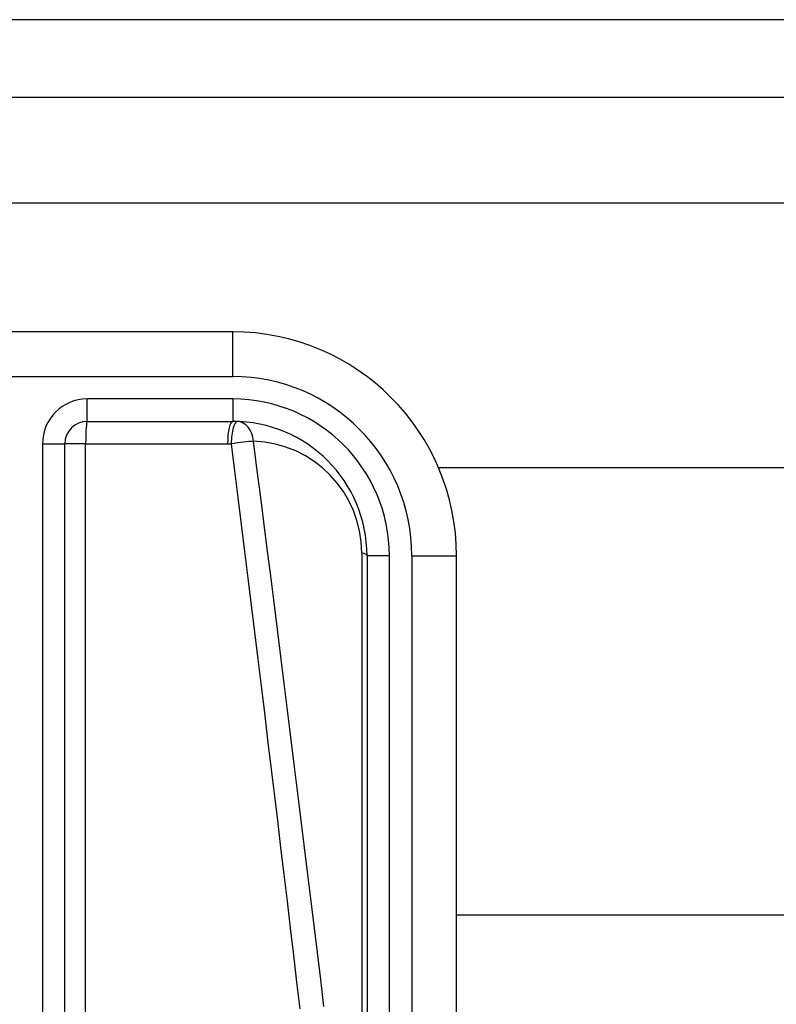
# Model space of a CAD drawing. Header units: inches. Extents: x 5 to 160, y 9 to 87.
# Tile 115 of 203: x 19.689 to 20.354, y 61.81 to 62.676. Entities that reach past the tile are written whole.
import ezdxf

# ---------------------------------------------------------------- set-up
doc = ezdxf.new("R2010")
doc.units = ezdxf.units.IN
doc.header["$MEASUREMENT"] = 0
doc.layers.add('Visible Edges(ANSI)', color=7, linetype='Continuous', lineweight=25)
doc.layers.add('Visible Tangent Edges(ANSI)', color=7, linetype='Continuous', lineweight=25)

msp = doc.modelspace()

# ---------------------------------------------------------------- linework, layer by layer
at = {"layer": 'Visible Edges(ANSI)'}
for p, q in [((34.48725, 62.67608), (4.89125, 62.67608)), ((4.89125, 62.60808), (34.48725, 62.60808)), ((19.87625, 62.40168), (19.50224, 62.40168)), ((19.74829, 62.32294), (19.87625, 62.32294)), ((19.7286, 61.65128), (19.7286, 62.30326)), ((20.05719, 62.28238), (33.7511, 62.28238)), ((19.99436, 62.20483), (19.99436, 61.55577)), ((20.0731, 61.55577), (20.0731, 62.20483)), ((33.7511, 61.88868), (20.0731, 61.88868))]:
    msp.add_line(p, q, dxfattribs=at)
for centre, radius, start, end in [((19.87625, 62.20483), 0.19685, 0, 90), ((19.74829, 62.30326), 0.01969, 90, 180), ((19.87625, 62.20483), 0.11811, 0, 90)]:
    msp.add_arc(centre, radius, start, end, dxfattribs=at)
at = {"layer": 'Visible Tangent Edges(ANSI)'}
for p, q in [((4.89125, 62.51508), (34.48725, 62.51508)), ((19.87625, 62.36231), (19.87625, 62.40168)), ((19.50224, 62.36231), (19.87625, 62.36231)), ((19.74829, 62.32294), (19.74829, 62.34263)), ((19.87625, 62.34263), (19.74829, 62.34263)), ((19.87625, 62.34263), (19.87625, 62.32294)), ((19.70892, 62.30326), (19.7286, 62.30326)), ((19.70892, 62.30326), (19.70892, 61.65128)), ((19.7469, 62.30326), (19.7286, 62.30326)), ((19.7469, 62.30326), (19.87175, 62.30326)), ((19.7469, 61.65128), (19.7469, 62.30326)), ((19.98977, 62.20716), (19.98977, 61.65802)), ((20.01405, 62.20483), (19.99436, 62.20483)), ((20.01405, 61.55577), (20.01405, 62.20483)), ((20.03373, 62.20483), (20.03373, 61.55577)), ((20.03373, 62.20483), (20.0731, 62.20483))]:
    msp.add_line(p, q, dxfattribs=at)
at = {"layer": 'Visible Tangent Edges(ANSI)', "flags": 128}
for points in [[(19.87175, 62.30326), (19.87188, 62.30326), (19.87201, 62.30326), (19.87214, 62.30326), (19.87227, 62.30326), (19.8724, 62.30326), (19.87253, 62.30326), (19.87266, 62.30325), (19.87279, 62.30325), (19.87292, 62.30325), (19.87305, 62.30325), (19.87318, 62.30325), (19.87331, 62.30325), (19.87344, 62.30324), (19.87357, 62.30324), (19.8737, 62.30324), (19.87383, 62.30324), (19.87396, 62.30323), (19.87409, 62.30323), (19.87422, 62.30323), (19.87435, 62.30322), (19.87448, 62.30322), (19.87462, 62.30321), (19.87475, 62.30321), (19.87488, 62.30321)], [(19.87488, 62.30321), (19.87783, 62.27955), (19.88079, 62.2559), (19.88373, 62.23224), (19.88666, 62.20858), (19.88959, 62.18493), (19.8925, 62.16127), (19.89541, 62.13761), (19.89831, 62.11395), (19.9012, 62.09029), (19.90408, 62.06663), (19.90695, 62.04296), (19.90982, 62.0193), (19.91267, 61.99564), (19.91552, 61.97197), (19.91836, 61.94831), (19.92119, 61.92464), (19.92401, 61.90098), (19.92682, 61.87731), (19.92963, 61.85364), (19.93243, 61.82998), (19.93522, 61.80631)], [(19.9565, 61.80863), (19.95364, 61.8323), (19.95076, 61.85597), (19.94788, 61.87963), (19.94499, 61.9033), (19.94209, 61.92697), (19.93919, 61.95063), (19.93627, 61.9743), (19.93335, 61.99796), (19.93041, 62.02162), (19.92747, 62.04529), (19.92452, 62.06895), (19.92156, 62.09261), (19.9186, 62.11627), (19.91562, 62.13993), (19.91264, 62.16359), (19.90964, 62.18725), (19.90664, 62.21091), (19.90363, 62.23456), (19.90061, 62.25822), (19.89759, 62.28187), (19.89455, 62.30553)]]:
    msp.add_lwpolyline(points, dxfattribs=at)
at = {"layer": 'Visible Tangent Edges(ANSI)'}
for centre, radius, start, end in [((19.87625, 62.20483), 0.15748, 0, 90), ((19.74829, 62.30326), 0.03937, 90, 180), ((19.87625, 62.20483), 0.1378, 0, 90), ((19.89134, 62.20716), 0.09843, 0, 88.13375)]:
    msp.add_arc(centre, radius, start, end, dxfattribs=at)
for centre, major_axis, ratio, start_param, end_param in [((19.74829, 62.30326), (0, 0.01969), 0.07065, 0, 1.570796), ((19.87625, 62.30326), (0, 0.01969), 0.228742, 0, 1.570796), ((19.87946, 62.30321), (0.00064, 0.01967), 0.232745, 0, 1.57838), ((19.87946, 62.30321), (0.00064, 0.01967), 0.770235, 4.855758, 6.283185), ((19.87946, 62.30321), (0.01952, 0.00251), 0.030516, 0.6835, 1.803862), ((19.97468, 62.20483), (0.01969, 0), 0.183721, 0, 0.697296)]:
    msp.add_ellipse(centre, major_axis=major_axis, ratio=ratio, start_param=start_param, end_param=end_param, dxfattribs=at)

doc.saveas('drawing.dxf')
